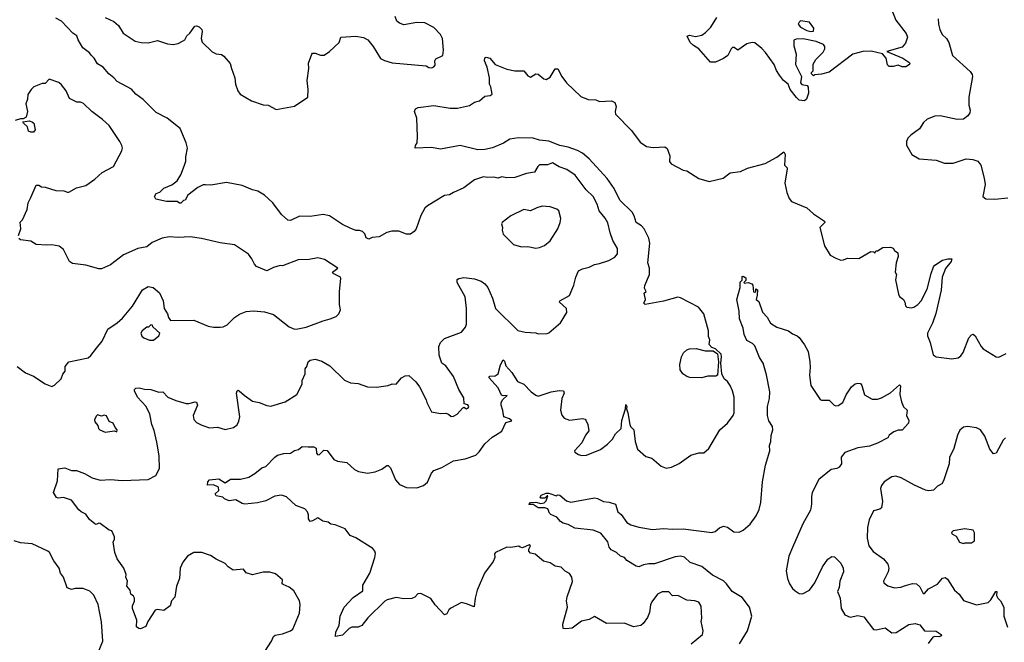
# Model space of a CAD drawing. Extents: x 1839239 to 1929705, y 762242 to 910352.
# Tile 6 of 256: x 1846959 to 1854508, y 770066 to 774840. Entities that reach past the tile are written whole.
import ezdxf

# ---------------------------------------------------------------- set-up
doc = ezdxf.new("R2010")
doc.units = 0

msp = doc.modelspace()

# ---------------------------------------------------------------- linework, layer by layer
at = {"layer": '0CON10XD'}
for points in [[(1853650.3, 774900.3), (1853677.1, 774835), (1853755, 774733.8), (1853765.7, 774705), (1853749.7, 774660.3), (1853725, 774628), (1853607.5, 774595), (1853730, 774545), (1853776.2, 774515), (1853783.3, 774505), (1853780, 774495), (1853753, 774477), (1853725, 774478.8), (1853695, 774492), (1853655, 774480), (1853625, 774481.2), (1853613.1, 774493.1), (1853602.5, 774545), (1853575, 774577.5), (1853487.3, 774597.3), (1853423.2, 774596.8), (1853347.5, 774575), (1853165, 774436.7), (1853105, 774421.2), (1853055, 774417.5), (1853045, 774410), (1853030, 774425), (1853030, 774435), (1853042.5, 774447.5), (1853042.3, 774497.7), (1853063.3, 774535), (1853119.1, 774590.9), (1853132.7, 774617.3)], [(1850035, 773337.5), (1849999.2, 773235), (1849983.8, 773215), (1849955, 773196), (1849925, 773194.2), (1849865, 773217.1), (1849811.7, 773218.3), (1849775, 773208.8), (1849715, 773173.8), (1849660.7, 773169.3), (1849635, 773157.5), (1849615, 773167.5), (1849605, 773197.5), (1849586.1, 773216.1), (1849565, 773223.3), (1849535, 773223.8), (1849492.3, 773242.3), (1849435, 773270), (1849335, 773336.2), (1849285, 773346.7), (1849185, 773330), (1849105, 773332), (1849035, 773300), (1849015, 773302), (1848965, 773346.2), (1848900, 773435), (1848835, 773493.3), (1848785, 773523.8), (1848745, 773533.8), (1848665, 773568.8), (1848545, 773590), (1848425, 773572), (1848383, 773573), (1848365, 773572.5), (1848325, 773552.5), (1848247, 773493), (1848227.5, 773455), (1848215, 773452.5), (1848195, 773433.8), (1848185, 773433.3), (1848166.1, 773446.1), (1848085, 773446.7), (1848003.3, 773463.3), (1847992.5, 773485), (1848005, 773506.7), (1848033.6, 773516.4), (1848065, 773547.5), (1848125, 773573.3), (1848167.5, 773605), (1848195, 773650), (1848223.3, 773725), (1848233.3, 773755), (1848231.7, 773788.3), (1848246.2, 773855), (1848236.2, 773895), (1848190, 774005), (1848090, 774085), (1848005, 774127.5), (1847906.4, 774226.4), (1847848.3, 774268.3), (1847815, 774307.5), (1847706.1, 774366.1), (1847681.2, 774395), (1847641.2, 774425), (1847600, 774475), (1847555, 774500), (1847530.8, 774545), (1847507.8, 774567.8), (1847495, 774586.2), (1847444, 774625), (1847406.7, 774685), (1847396.7, 774715), (1847366.7, 774735), (1847279.3, 774829.3), (1847235, 774852.5)], [(1847615, 774855.8), (1847682, 774825), (1847717.1, 774795), (1847751.2, 774735), (1847845, 774676), (1847890, 774665), (1847945, 774661.4), (1848015, 774680), (1848092.5, 774655), (1848135, 774648.1), (1848175, 774656.7), (1848206, 774675), (1848225, 774685.8), (1848241.1, 774715), (1848264.1, 774735.9), (1848300.9, 774789.1), (1848315, 774792.5), (1848335, 774784), (1848354.5, 774764.5), (1848359.2, 774749.2), (1848350.4, 774695), (1848357.6, 774667.6), (1848434.2, 774594.2), (1848465, 774576.7), (1848505, 774573.3), (1848525, 774560), (1848573.6, 774503.6), (1848582, 774465), (1848609.2, 774395), (1848614.3, 774345), (1848630.8, 774295), (1848649.3, 774269.3), (1848735, 774216.2), (1848825, 774187.1), (1848865, 774184.2), (1848925, 774151.4), (1849065, 774176), (1849167.5, 774245), (1849171.2, 774305), (1849164.1, 774374.1), (1849175.9, 774465.9), (1849174.2, 774505), (1849200, 774575), (1849205, 774582.5), (1849225, 774583.3), (1849265, 774566.7), (1849293, 774567), (1849333.3, 774596.7), (1849407.5, 774665), (1849420, 774705), (1849535, 774714), (1849595, 774703.3), (1849627.5, 774685), (1849670, 774635), (1849725, 774541.2), (1849755, 774526), (1849815, 774510), (1850075, 774486.7), (1850095, 774473.3), (1850118.3, 774471.7), (1850135, 774477.5), (1850145, 774490), (1850142.5, 774525), (1850150.7, 774539.3), (1850202.5, 774565), (1850208.8, 774605), (1850200, 774695), (1850185, 774726.2), (1850135, 774778.6), (1850065, 774814.3), (1850005, 774817.5), (1849905, 774801.2), (1849871.7, 774811.7), (1849849.3, 774829.3), (1849836.7, 774865)], [(1853132.7, 774617.3), (1853132.5, 774635), (1853120.5, 774650.5), (1853065, 774672.3), (1852965, 774691.6), (1852910.9, 774689.1), (1852895, 774682.5), (1852895, 774640), (1852910.8, 774575), (1852906.7, 774495), (1852952.5, 774405), (1852945.8, 774355), (1852955, 774342.5), (1852996.1, 774336.1), (1853003, 774323), (1853006.7, 774275), (1852990.7, 774229.3), (1852975, 774216.7), (1852935, 774223.3), (1852915, 774242.5), (1852865.6, 774305.6), (1852850.8, 774345), (1852815, 774373.8), (1852784, 774414), (1852761.2, 774451.2), (1852744.4, 774495), (1852677.8, 774587.8), (1852649.7, 774619.7), (1852595, 774661.4), (1852575, 774664.3), (1852535, 774654.2), (1852465, 774606.2), (1852436.3, 774626.3), (1852425, 774625.6), (1852413.3, 774615), (1852388, 774565), (1852355, 774542.5), (1852293.6, 774513.6), (1852254, 774514), (1852166.6, 774616.6), (1852125, 774641.2), (1852098.8, 774665), (1852077, 774713), (1852095, 774720), (1852140.5, 774709.5), (1852188.3, 774721.7), (1852218.1, 774741.9), (1852257.9, 774782.1), (1852303, 774857)], [(1853025, 774750), (1853045, 774752.5), (1853048, 774775), (1853015, 774821.2), (1852945, 774830), (1852935, 774820), (1852927.5, 774805), (1852945, 774783.1), (1852995, 774756.5), (1853025, 774750)], [(1854001.2, 774845), (1854002, 774805), (1854012.5, 774765), (1854032, 774725), (1854065.6, 774695.6), (1854082, 774665), (1854110, 774565), (1854245, 774443.3), (1854260.5, 774420.5), (1854264, 774405), (1854235.6, 774245), (1854235.7, 774185), (1854247.1, 774145), (1854244.4, 774125.6), (1854227.7, 774102.3), (1854195, 774076), (1854145, 774074.4), (1854015, 774102.5), (1853975, 774100.8), (1853915, 774077.5), (1853888.6, 774051.4), (1853858.3, 774001.7), (1853790, 773955), (1853769.3, 773930.7), (1853757.5, 773905), (1853758.3, 773878.3), (1853797.5, 773805), (1853855, 773772), (1853985, 773762.5), (1854049.5, 773739.5), (1854115, 773740), (1854215, 773772.5), (1854266.6, 773766.6), (1854305, 773754.2), (1854328.6, 773725), (1854353.8, 773625), (1854360, 773575), (1854342.5, 773485), (1854367, 773467), (1854434.1, 773464.1), (1854535, 773473.8)], [(1851193.3, 770565), (1851175, 770592.5), (1851141.7, 770611.7), (1851110.7, 770640.7), (1851065, 770650), (1851025, 770676.2), (1850975, 770686.7), (1850910.7, 770740.7), (1850875, 770750), (1850861.2, 770765), (1850861.2, 770778.8), (1850874, 770805), (1850865, 770814), (1850815, 770790.8), (1850795, 770794), (1850785, 770802.5), (1850725, 770792.9), (1850695, 770794.2), (1850607.5, 770755), (1850598.8, 770745), (1850602, 770715), (1850590, 770685), (1850522.5, 770595), (1850466.2, 770465), (1850450.8, 770405), (1850443.3, 770336.7), (1850385, 770362), (1850345, 770370), (1850265, 770328.8), (1850250, 770315), (1850233.3, 770285), (1850217, 770277), (1850145, 770353.3), (1850111.7, 770401.7), (1850035, 770440), (1850011.7, 770438.3), (1849988.8, 770411.2), (1849965, 770402), (1849905, 770400), (1849845, 770408.8), (1849777.3, 770392.7), (1849758.5, 770381.5), (1849627.3, 770252.7), (1849582.5, 770195), (1849555, 770182.5), (1849505, 770182.5), (1849485, 770172.5), (1849435, 770120), (1849380, 770110), (1849384, 770145), (1849409.2, 770195), (1849417.1, 770265), (1849447.5, 770335), (1849515, 770410), (1849589.5, 770460.5), (1849589.2, 770505), (1849644.4, 770595.6), (1849682, 770715), (1849685.9, 770745.9), (1849681.2, 770765), (1849666.7, 770785), (1849535, 770866.7), (1849493.8, 770885), (1849453.3, 770935), (1849377.3, 770967.3), (1849345, 770972.5), (1849325, 770988), (1849284.2, 770994.2), (1849245, 771020), (1849205, 770996.2), (1849185, 770993.3), (1849173.2, 771013.2), (1849174.1, 771044.1), (1849165.5, 771065.5), (1849145, 771090), (1849075, 771115.7), (1849005, 771180), (1848965, 771193.3), (1848915, 771185.5), (1848845, 771151.1), (1848782.5, 771135), (1848684.2, 771124.2), (1848665, 771129.2), (1848615, 771158.6), (1848565, 771150), (1848530, 771165), (1848517.5, 771177.5), (1848465, 771188.8), (1848458.8, 771205), (1848485, 771230), (1848482.5, 771255), (1848445, 771273.8), (1848400, 771270), (1848402, 771295), (1848415, 771312), (1848485, 771319.2), (1848535, 771287.5), (1848575, 771317.5), (1848653, 771317), (1848715, 771332.5), (1848760.7, 771359.3), (1848815, 771403.3), (1848845, 771412.5), (1848914.1, 771485.9), (1848935, 771500), (1848985, 771514), (1849034.1, 771515.9), (1849065, 771536.2), (1849095.7, 771544.3), (1849125, 771566.2), (1849170, 771565), (1849215, 771563.3), (1849232.5, 771555), (1849233.3, 771515), (1849245, 771502.5), (1849257.5, 771505), (1849290.5, 771539.5), (1849315.9, 771535.9), (1849367.7, 771467.7), (1849395, 771454), (1849467.5, 771445), (1849525, 771391.2), (1849555.9, 771375.9), (1849625, 771362.5), (1849685, 771372), (1849735.7, 771394.3), (1849775, 771421.2), (1849785, 771421.2), (1849802.7, 771402.7), (1849840.7, 771310.7), (1849870, 771275), (1849925, 771252.2), (1850005, 771249.4), (1850055, 771269.2), (1850085, 771293.8), (1850115, 771363.8), (1850135, 771383.8), (1850195, 771406.2), (1850285, 771458), (1850375, 771471.4), (1850455, 771501.4), (1850482.9, 771525), (1850525, 771588.8), (1850581.2, 771638.8), (1850607.1, 771652.9), (1850655.6, 771684.4), (1850685, 771750), (1850732.5, 771765), (1850715, 771780), (1850672, 771795), (1850664.3, 771844.3), (1850650, 771885), (1850650.6, 771905), (1850661.9, 771928.1), (1850697.5, 771957.5), (1850665, 771956.2), (1850651.7, 771961.7), (1850627.6, 772017.6), (1850556.7, 772095), (1850564.2, 772105.8), (1850605, 772110), (1850627, 772123), (1850645, 772192.5), (1850665, 772232.5), (1850675, 772222.5), (1850686, 772185), (1850732.5, 772135), (1850776.7, 772065), (1850825, 772044), (1850880, 771985), (1850915, 771960), (1850935, 771953.8), (1851034.1, 771985.9), (1851096.1, 771996.1), (1851127.5, 771995), (1851133.3, 771975), (1851115.9, 771934.1), (1851104, 771845), (1851116.1, 771806.1), (1851132.5, 771785), (1851175, 771770), (1851275, 771781.2), (1851295, 771776.7), (1851299.5, 771769.5), (1851313.8, 771735), (1851321.7, 771688.3), (1851296.2, 771655), (1851270, 771595), (1851212.5, 771535), (1851215, 771522.5), (1851242.5, 771505), (1851265, 771498.8), (1851305, 771500), (1851412.5, 771545), (1851466.2, 771585), (1851505, 771624), (1851528, 771665), (1851570, 771705), (1851574.5, 771765.5), (1851602.5, 771855), (1851605, 771890), (1851612.5, 771875), (1851610, 771855), (1851622, 771825), (1851636.2, 771736.2), (1851641.7, 771721.7), (1851666.7, 771695), (1851678.2, 771605), (1851695.9, 771545.9), (1851759.3, 771489.3), (1851805, 771477.5), (1851876.4, 771416.4), (1851915, 771400), (1851955, 771407.5), (1852015, 771437.5), (1852105, 771500), (1852165, 771518), (1852205, 771517.5), (1852241.7, 771551.7), (1852326.7, 771695), (1852385, 771746.7), (1852428.8, 771805), (1852436, 771825), (1852436, 771945), (1852424.2, 771995), (1852406, 772035), (1852386.2, 772065), (1852361.2, 772085), (1852343.1, 772125), (1852333.3, 772205), (1852339.2, 772255), (1852335.9, 772275.9), (1852293.3, 772315), (1852265.8, 772325.8), (1852245, 772350), (1852250, 772385), (1852240.5, 772410.5), (1852240, 772455), (1852203.8, 772585), (1852163.8, 772635), (1852025, 772707.5), (1852005, 772712), (1851895, 772681.9), (1851755, 772656.7), (1851743.3, 772665), (1851756.2, 772695), (1851747.5, 772742.5), (1851762.5, 772755), (1851750, 772780), (1851752.3, 772802.3), (1851788.1, 772885), (1851787.1, 772935), (1851774.2, 772975.8), (1851790, 773125), (1851782.5, 773165), (1851745.5, 773235), (1851725, 773257.8), (1851685.4, 773285.4), (1851670.8, 773335), (1851655, 773363.3), (1851559.2, 773455), (1851516.1, 773545), (1851462.8, 773622.8), (1851325, 773772.7), (1851275, 773815.4), (1851235, 773837.1), (1851165, 773861.5), (1851101.2, 773875), (1851015, 773909.1), (1850944.6, 773914.6), (1850895, 773932), (1850783.8, 773933.8), (1850717.7, 773922.3), (1850667.1, 773892.9), (1850585, 773858.3), (1850525, 773843.6), (1850471.1, 773841.1), (1850335, 773874.2), (1850185, 773846.7), (1850115, 773860), (1849991.2, 773855), (1849992.5, 773875), (1850005.7, 773895), (1850010, 773945), (1850002.5, 774085), (1849986.7, 774135), (1849992.5, 774155), (1850015, 774165.8), (1850135, 774180.6), (1850258.6, 774161.4), (1850315, 774160), (1850407.7, 774182.3), (1850445, 774206.2), (1850483.6, 774216.4), (1850525, 774252.5), (1850565, 774257.5), (1850580.7, 774269.3), (1850572, 774325), (1850562, 774345), (1850560, 774395), (1850544.2, 774475), (1850521.9, 774525), (1850524, 774546), (1850535, 774553.3), (1850563.9, 774543.9), (1850605, 774496.7), (1850695, 774460), (1850755, 774446.7), (1850825, 774446.7), (1850855, 774410), (1850875, 774400), (1850915, 774423.3), (1850935, 774422.5), (1850976.4, 774386.4), (1850995, 774380), (1851025, 774400), (1851065, 774463.3), (1851085, 774463.8), (1851115.7, 774405), (1851151.9, 774355), (1851260.6, 774250.6), (1851318.3, 774228.3), (1851375, 774225.6), (1851405, 774211.1), (1851495, 774216.7), (1851521.2, 774205), (1851530.8, 774175), (1851524.2, 774135), (1851528, 774115), (1851649.4, 773989.4), (1851715, 773900.8), (1851765, 773867.5), (1851815, 773860), (1851861.2, 773861.2), (1851905, 773866), (1851922.3, 773852.3), (1851943.8, 773795), (1851941.7, 773751.7), (1851953.8, 773735), (1852045, 773685.6), (1852075, 773680.5), (1852165, 773622.9), (1852245, 773598.8), (1852352.5, 773625), (1852405, 773664.3), (1852485, 773676), (1852539.5, 773700.5), (1852673.9, 773736.1), (1852765, 773786.7), (1852817, 773827), (1852826.7, 773805), (1852822.5, 773725), (1852842.5, 773705), (1852843.3, 773695), (1852823.8, 773585), (1852840, 773515), (1852858.3, 773468.3), (1852876.4, 773446.4), (1852995, 773396.7), (1853045, 773350), (1853130, 773295), (1853132.5, 773285), (1853093.8, 773246.2), (1853130, 773105), (1853172.5, 773035), (1853215, 773010), (1853255, 772996.7), (1853275, 772997.5), (1853305, 773010), (1853391.7, 773008.3), (1853485, 773062.5), (1853505, 773060), (1853515, 773050), (1853522.5, 773067.5), (1853535, 773067.5), (1853577, 773093), (1853635, 773096.7), (1853655, 773087.5), (1853665, 773070), (1853692.5, 773052.5), (1853693.3, 773025), (1853678.8, 772975), (1853671.2, 772905), (1853680, 772885), (1853674, 772845), (1853695.7, 772735), (1853705, 772718), (1853736, 772695), (1853746, 772675), (1853750, 772645), (1853760, 772635), (1853795, 772631.2), (1853815, 772636), (1853845, 772656), (1853870, 772685), (1853915.4, 772774.6), (1853946.1, 772893.9), (1853964.5, 772945), (1853975, 772956.7), (1854035, 772995.5), (1854075, 773006.5), (1854105.8, 773005.8), (1854100.8, 772985), (1854057.3, 772932.7), (1854030.4, 772865), (1854022.7, 772765), (1853983.4, 772586.6), (1853957.9, 772512.1), (1853920, 772435), (1853920, 772415), (1853940, 772365), (1853961.2, 772271.2), (1853985, 772254), (1854105, 772240), (1854155, 772246), (1854175, 772261.2), (1854192.4, 772287.6), (1854235, 772400), (1854255, 772423.3), (1854269.3, 772429.3), (1854285, 772416.7), (1854330, 772335), (1854346.8, 772316.8), (1854445, 772254), (1854465, 772252), (1854520.9, 772279.1)], [(1846948.8, 773185), (1846967, 773237), (1846963, 773287), (1846980, 773305), (1847016.7, 773385), (1847023.3, 773435), (1847043.8, 773475), (1847085, 773570), (1847105, 773570), (1847125, 773557.5), (1847155, 773556.7), (1847235, 773530), (1847297.7, 773527.7), (1847325, 773517.5), (1847335, 773517.5), (1847395, 773549.2), (1847465, 773568), (1847535, 773616.2), (1847592.4, 773667.6), (1847677, 773713), (1847741.2, 773835), (1847746, 773855), (1847743.3, 773875), (1847726.2, 773905), (1847645, 774028.8), (1847595, 774074), (1847512, 774135), (1847448.1, 774198.1), (1847425, 774206.1), (1847396.8, 774206.8), (1847340, 774235), (1847314.1, 774294.1), (1847280.3, 774340.3), (1847258.7, 774358.7), (1847185, 774383.3), (1847155, 774351.2), (1847130.7, 774349.3), (1847067.5, 774325), (1847046.4, 774303.6), (1847022.5, 774265), (1847019.3, 774230.7), (1847006.4, 774193.6), (1847018.8, 774135), (1847008, 774092), (1846985, 774080), (1846965, 774080), (1846925, 774067.5)], [(1847045, 773976.7), (1847027.5, 773985), (1847018.3, 774018.3), (1846987.5, 774045), (1846982.5, 774057.5), (1847035, 774063.8), (1847056.7, 774055), (1847066.2, 774045), (1847076.7, 773995), (1847065, 773977.5), (1847045, 773976.7)], [(1848839.2, 769995), (1848890.4, 770075), (1848905, 770110), (1848918.3, 770121.7), (1848975, 770131.2), (1849035, 770153.8), (1849052.3, 770167.7), (1849105, 770290), (1849108.8, 770355), (1849103.8, 770385), (1849060.3, 770460.3), (1849025, 770487.5), (1848978.3, 770508.3), (1848972.5, 770515), (1848973.3, 770545), (1848920.3, 770590.3), (1848876.1, 770603.9), (1848825, 770603.3), (1848745, 770582.5), (1848695, 770597.5), (1848675, 770626.7), (1848595, 770620), (1848556.7, 770645), (1848535, 770670), (1848465, 770704.2), (1848421.7, 770731.7), (1848355, 770754.3), (1848295, 770754.4), (1848245, 770725.6), (1848209.6, 770680.4), (1848189.5, 770635), (1848183.3, 770555), (1848160, 770495), (1848148.3, 770411.7), (1848123.3, 770385), (1848113.8, 770345), (1848065, 770308.8), (1848015, 770317.5), (1847998.3, 770311.7), (1847942, 770225), (1847925, 770186.7), (1847885, 770170), (1847871.7, 770171.7), (1847853.8, 770185), (1847856, 770235), (1847822.9, 770325), (1847824, 770345), (1847838.8, 770381.2), (1847839.1, 770405), (1847830.5, 770420.5), (1847810, 770435), (1847806, 770465), (1847781.2, 770495), (1847785.9, 770534.1), (1847774, 770565), (1847776.4, 770586.4), (1847758, 770635), (1847705.6, 770705), (1847689.1, 770755), (1847676.4, 770836.4), (1847685.6, 770855), (1847685.6, 770874.4), (1847665, 770920), (1847645.9, 770925.9), (1847575, 770976.2), (1847565, 770978.8), (1847545, 770970), (1847535, 770973.3), (1847495, 771006.7), (1847467.1, 771047.1), (1847430, 771065), (1847412.3, 771082.3), (1847355, 771156), (1847295, 771176.7), (1847255, 771170), (1847242.5, 771175), (1847217.5, 771215), (1847248.8, 771305), (1847253, 771397), (1847305, 771403.3), (1847355, 771383.8), (1847395, 771382), (1847455, 771360), (1847515, 771325.6), (1847575, 771307.8), (1847655.6, 771314.4), (1847745, 771305.6), (1847945, 771312.9), (1848002, 771345), (1848031.2, 771398.8), (1848028.5, 771495), (1848010.6, 771599.4), (1847989.8, 771689.8), (1847972.5, 771735), (1847956.9, 771815), (1847928.6, 771875), (1847862.9, 771945), (1847840, 771995), (1847840, 772005), (1847850, 772015), (1847875, 772018), (1847915, 772005.6), (1847964.3, 772004.3), (1848025, 771984.2), (1848055.8, 771985.8), (1848095.8, 771945.8), (1848155, 771918.8), (1848235, 771896.2), (1848255, 771896), (1848305, 771910), (1848315, 771906.7), (1848322, 771885), (1848290, 771805), (1848294.1, 771774.1), (1848315, 771750), (1848355, 771730), (1848415, 771711.4), (1848475.9, 771715.9), (1848535, 771698), (1848598.3, 771711.7), (1848625.6, 771734.4), (1848639.7, 771760.3), (1848646.7, 771795), (1848620.8, 771975), (1848626.1, 771993.9), (1848635, 771998.8), (1848642.5, 771995), (1848680, 771960), (1848745, 771915.6), (1848795, 771904.2), (1848855, 771880.8), (1848885, 771876.2), (1848995, 771910.8), (1849083, 771967), (1849124, 772045), (1849125.9, 772074.1), (1849146.6, 772123.4), (1849147.7, 772162.3), (1849160.3, 772179.7), (1849171.4, 772215), (1849185, 772228.6), (1849225, 772235.6), (1849275, 772220.6), (1849335.8, 772185), (1849450, 772075), (1849495, 772055.7), (1849555, 772051.4), (1849625, 772024.4), (1849695, 772023.1), (1849784.4, 772035.6), (1849815, 772048), (1849845, 772046), (1849885, 772093.3), (1849915, 772110), (1849941.7, 772111.7), (1849995, 772062.5), (1850023.6, 772023.6), (1850075.9, 771925.9), (1850081.2, 771905), (1850115, 771833.3), (1850185, 771821.2), (1850225, 771823.8), (1850246.1, 771816.1), (1850267, 771797), (1850285, 771798.8), (1850312.5, 771815), (1850356.2, 771863.8), (1850365, 771867.5), (1850385, 771857.1), (1850400.9, 771865), (1850402.7, 771875), (1850395, 771886.9), (1850367.5, 771895), (1850365, 771940), (1850326, 772005), (1850285.8, 772105), (1850225.8, 772185), (1850196, 772205), (1850176.2, 772266.2), (1850172.1, 772335), (1850184.6, 772365.4), (1850215, 772396), (1850346.1, 772443.9), (1850377, 772483), (1850385.7, 772504.3), (1850384.4, 772625), (1850374.3, 772715), (1850313.8, 772825), (1850312, 772848), (1850325, 772856.2), (1850365, 772862), (1850445, 772852.5), (1850496.7, 772835), (1850525, 772813.8), (1850547.5, 772785), (1850582.9, 772705), (1850605.8, 772625), (1850777.7, 772457.7), (1850835, 772442.5), (1850915, 772438), (1850935, 772431.2), (1851003.6, 772433.6), (1851015, 772438.8), (1851105, 772516.2), (1851153.8, 772595), (1851152, 772625), (1851098, 772675), (1851101.2, 772685), (1851174, 772725), (1851207.5, 772805), (1851222.5, 772865), (1851243.3, 772915), (1851275, 772930), (1851325, 772941.2), (1851365, 772963.8), (1851405, 772970), (1851476.8, 772993.2), (1851521.7, 773018.3), (1851542, 773045), (1851542, 773085), (1851507.2, 773147.2), (1851485.6, 773205), (1851467.5, 773282.5), (1851448.7, 773318.7), (1851402, 773375), (1851385.6, 773425), (1851355, 773484), (1851302.2, 773535), (1851216.7, 773646.7), (1851155, 773691.1), (1851095, 773711.8), (1851045, 773741.8), (1851005, 773726.7), (1850945, 773725.5), (1850931.8, 773715), (1850905, 773670.6), (1850845, 773661.4), (1850755, 773628.6), (1850695, 773627.5), (1850655, 773633.8), (1850625, 773624.2), (1850595, 773632), (1850545, 773628.8), (1850515, 773633.8), (1850447.1, 773612.9), (1850365, 773550.8), (1850285, 773515.8), (1850255, 773496), (1850215, 773492), (1850085, 773412.5), (1850064, 773395), (1850035, 773337.5)], [(1850915, 773088.8), (1850945, 773093.8), (1850982.3, 773107.7), (1851025.5, 773144.5), (1851084, 773235), (1851103.8, 773285), (1851108.8, 773315), (1851093.6, 773373.6), (1851076.1, 773386.1), (1851025.9, 773405.9), (1850965, 773408.6), (1850925, 773398), (1850875, 773373.8), (1850825, 773383.3), (1850725, 773336.7), (1850657.5, 773285), (1850653.3, 773275), (1850660, 773245), (1850657.5, 773225), (1850666.7, 773195), (1850745, 773116.7), (1850807, 773097), (1850855, 773101.2), (1850915, 773088.8)], [(1846940.3, 772180.3), (1847002.7, 772132.7), (1847065, 772106.7), (1847155, 772046.7), (1847205, 772027.5), (1847225, 772037.5), (1847276.7, 772085), (1847289.3, 772120.7), (1847306.7, 772145), (1847308.3, 772181.7), (1847335, 772217.5), (1847485, 772248), (1847505.6, 772264.4), (1847548.6, 772321.4), (1847591.2, 772375), (1847634.4, 772465.6), (1847705.8, 772514.2), (1847747.7, 772552.3), (1847825, 772642.5), (1847900.7, 772769.3), (1847945, 772793.8), (1847982.5, 772785), (1848030, 772745), (1848060, 772685), (1848066.7, 772625), (1848092.5, 772585), (1848100, 772555), (1848115, 772532.5), (1848295, 772536.7), (1848405, 772490), (1848445, 772481.2), (1848495, 772481.2), (1848520, 772485), (1848550.7, 772499.3), (1848605, 772556.7), (1848645, 772581.2), (1848695, 772601.2), (1848751.7, 772608.3), (1848835, 772600), (1848905, 772580), (1849024.5, 772484.5), (1849065, 772467.5), (1849091.7, 772468.3), (1849155, 772482.9), (1849285, 772531.2), (1849340, 772545), (1849386.1, 772563.9), (1849406.1, 772583.9), (1849418.8, 772615), (1849411.2, 772655), (1849411.2, 772755), (1849421.2, 772855), (1849418.8, 772865), (1849362.4, 772892.4), (1849356.2, 772905), (1849397.5, 772935), (1849295, 773000), (1849245, 773014), (1849178.8, 773001.2), (1849095, 772997.1), (1848975, 772952.5), (1848955, 772954), (1848905, 772940), (1848855, 772914.4), (1848775, 772948), (1848758, 772965), (1848740, 773005), (1848712.7, 773042.7), (1848605, 773113.8), (1848495, 773129.2), (1848351.9, 773161.9), (1848265, 773174.2), (1848175, 773170.6), (1848105, 773175.6), (1848052.5, 773165), (1847975, 773130), (1847933, 773097), (1847865.9, 773084.1), (1847755, 773036.2), (1847655, 772960.8), (1847585, 772928.6), (1847565, 772928.1), (1847465, 772957.1), (1847365, 772970), (1847341.2, 772985), (1847295, 773076.7), (1847261.9, 773101.9), (1847205, 773114), (1847165, 773110), (1847085, 773116.2), (1847045, 773142), (1846965, 773151.2), (1846951.7, 773161.7)], [(1852477.5, 770055), (1852539.5, 770155), (1852572.2, 770265), (1852553.5, 770335), (1852498.9, 770408.9), (1852422.5, 770455), (1852378.8, 770515), (1852355, 770537.5), (1852271.2, 770581.2), (1852188.2, 770648.2), (1852098.9, 770678.9), (1852055, 770718.5), (1852025, 770726.4), (1851985, 770720.9), (1851825, 770667.9), (1851782.2, 770667.8), (1851741.1, 770658.9), (1851705, 770644.3), (1851685, 770648.5), (1851615, 770692.7), (1851595, 770716), (1851565, 770726), (1851533.8, 770755), (1851494, 770775), (1851477.5, 770795), (1851468, 770835), (1851415, 770901.4), (1851355, 770925.6), (1851215, 770942), (1851165, 770970), (1851125, 770980), (1851105, 770993.3), (1851077.5, 771025), (1851030, 771045), (1851020, 771055), (1851008.3, 771088.3), (1850986.1, 771096.1), (1850935, 771098), (1850895, 771122.5), (1850863, 771123), (1850875, 771136.7), (1850915, 771140), (1850955, 771130), (1850980, 771135), (1850995, 771150), (1851008.3, 771188.3), (1851001.7, 771188.3), (1850985, 771170), (1850955, 771170), (1850950, 771175), (1850957.5, 771195), (1850995, 771210), (1851015, 771210), (1851075, 771190), (1851083.3, 771196.7), (1851100, 771195), (1851151.2, 771151.2), (1851185, 771141.2), (1851365, 771173.8), (1851389.5, 771169.5), (1851435, 771146.2), (1851479.5, 771139.5), (1851526.7, 771125), (1851545, 771066.7), (1851571.2, 771045), (1851614.7, 770984.7), (1851645, 770967.5), (1851705, 770949.2), (1851809.3, 770930.7), (1851895, 770939.5), (1851965, 770933.3), (1852046.3, 770936.3), (1852265, 770908.9), (1852291.2, 770915), (1852325, 770942.9), (1852355, 770955.6), (1852385, 770948.1), (1852435, 770913.1), (1852475, 770910), (1852505, 770925.7), (1852558.9, 770971.1), (1852604.1, 771035.9), (1852629.1, 771085), (1852641.4, 771138.6), (1852652.6, 771297.4), (1852676.9, 771425), (1852710.5, 771535), (1852708.6, 771575), (1852716.9, 771605), (1852719.2, 771650.8), (1852733.8, 771695), (1852731.7, 771721.7), (1852702, 771765), (1852691.9, 771805), (1852692.5, 771875), (1852708.5, 771935), (1852709.4, 771985), (1852685.6, 772115.6), (1852660, 772205), (1852630.5, 772250.5), (1852595, 772340), (1852577, 772357), (1852535, 772378.6), (1852512.9, 772425), (1852504.5, 772475), (1852476.6, 772545), (1852474.6, 772605), (1852456.9, 772695), (1852483.8, 772785), (1852483, 772827), (1852496.7, 772843.3), (1852498.3, 772871.7), (1852505, 772873.3), (1852525, 772860), (1852525, 772840), (1852510, 772825), (1852515, 772820), (1852545, 772823.3), (1852572.5, 772815), (1852580, 772805), (1852585, 772753.3), (1852595, 772750), (1852602.5, 772755), (1852603.3, 772776.7), (1852615, 772767.5), (1852611.7, 772728.3), (1852604.1, 772694.1), (1852625, 772678.8), (1852655, 772597.5), (1852689.1, 772559.1), (1852715, 772513.8), (1852765, 772480.8), (1852853.1, 772453.1), (1852885, 772430), (1852920, 772415), (1852935, 772403.3), (1852976.6, 772346.6), (1853003.1, 772295), (1853015.6, 772215), (1853019.4, 772175), (1853013.1, 772115), (1853024.6, 772034.6), (1853095, 771927.5), (1853105, 771922.5), (1853165, 771921.2), (1853203.9, 771883.9), (1853215, 771878.8), (1853235, 771881.2), (1853268.8, 771905), (1853295.8, 771964.2), (1853335, 772023.3), (1853365, 772046.7), (1853385, 772053.3), (1853405, 772050), (1853415.9, 772035.9), (1853435, 771962.5), (1853495, 771930), (1853535, 771930), (1853565, 771940), (1853635, 771978), (1853705, 772040), (1853713, 772033), (1853709.2, 772005), (1853705.8, 771965), (1853718.8, 771908.8), (1853735, 771872.5), (1853762.5, 771845), (1853756.7, 771805), (1853775.7, 771765.7), (1853774, 771745), (1853725, 771693.3), (1853695, 771691.4), (1853659.7, 771680.3), (1853626, 771655), (1853615, 771634.2), (1853535, 771593.1), (1853475, 771568.6), (1853385, 771555.7), (1853285, 771520.8), (1853256, 771485), (1853259.2, 771435), (1853240.9, 771409.1), (1853225, 771398.6), (1853180.3, 771389.7), (1853086, 771315), (1853034.2, 771215), (1853028.3, 771181.7), (1853030, 771125), (1853021.5, 771078.5), (1852961.8, 770975), (1852885, 770792), (1852855.5, 770725), (1852834.6, 770615), (1852844.5, 770555.5), (1852860.9, 770515), (1852885, 770477.5), (1852905, 770460), (1852935, 770440), (1852961.7, 770438.3), (1853015, 770465.7), (1853055, 770521.9), (1853114.6, 770645.4), (1853155, 770703.8), (1853185, 770723.3), (1853205, 770720), (1853255, 770672.5), (1853273.3, 770635), (1853273.8, 770605), (1853246.7, 770535), (1853240.8, 770485), (1853228.8, 770455), (1853248.1, 770405), (1853257.1, 770325), (1853285, 770276.2), (1853325, 770259.2), (1853385, 770271.4), (1853431.2, 770261.2), (1853505, 770164.2), (1853525, 770160.6), (1853595, 770175.7), (1853645, 770138.1), (1853678, 770142), (1853775, 770202.5), (1853825, 770210.4), (1853859.2, 770199.2), (1853895, 770153.8), (1853985, 770150.8), (1854023.8, 770125), (1854026.2, 770115), (1854005, 770107.1), (1853975, 770110), (1853958.8, 770105), (1853923.1, 770056.9)], [(1847985, 772383.3), (1848026.7, 772415), (1848032.5, 772435), (1847980, 772485), (1847978.3, 772498.3), (1847965, 772500), (1847947, 772483), (1847935, 772482.5), (1847897.5, 772455), (1847886.7, 772435), (1847895, 772412.5), (1847910.5, 772400.5), (1847955, 772383.3), (1847985, 772383.3)], [(1852185, 772094.6), (1852095.9, 772095.9), (1852075, 772102.9), (1852043.9, 772123.9), (1852021.4, 772155), (1852020.8, 772195), (1852032.5, 772255), (1852048, 772285), (1852075, 772308.6), (1852095, 772316.7), (1852145, 772318.6), (1852215, 772301.2), (1852275, 772300), (1852307.9, 772277.9), (1852316.7, 772215), (1852308, 772115), (1852295, 772106.2), (1852235, 772106), (1852185, 772094.6)], [(1847615, 771676.7), (1847685, 771687.5), (1847705, 771680), (1847706.7, 771695), (1847691.7, 771711.7), (1847676.2, 771745), (1847645, 771757.5), (1847625, 771802.5), (1847607, 771807), (1847585, 771800), (1847555, 771810), (1847547.5, 771802.5), (1847533.8, 771775), (1847533.9, 771756.1), (1847558.8, 771728.8), (1847563.8, 771705), (1847572.5, 771695), (1847615, 771676.7)], [(1854515.6, 771634.4), (1854498.6, 771615), (1854445, 771516.7), (1854425, 771511.2), (1854396.6, 771546.6), (1854357.2, 771647.2), (1854326.2, 771695), (1854295, 771711.2), (1854225, 771721.2), (1854194.1, 771715.9), (1854166.4, 771693.6), (1854148.8, 771655), (1854120.7, 771550.7), (1854088.3, 771481.7), (1854083.8, 771435), (1854042, 771305), (1854028.3, 771281.7), (1853995, 771263.3), (1853965, 771231.4), (1853928.3, 771228.3), (1853903.3, 771233.3), (1853819.7, 771269.7), (1853715.9, 771325.9), (1853675, 771338.8), (1853645, 771333.3), (1853587.5, 771295), (1853565, 771267.5), (1853559.2, 771245), (1853572.9, 771145), (1853565, 771097.5), (1853554, 771086), (1853505, 771073.3), (1853471.4, 771005), (1853458.6, 770945), (1853455.8, 770865), (1853468, 770805), (1853501.7, 770761.7), (1853582, 770705), (1853613.8, 770665), (1853621.2, 770635), (1853618, 770605), (1853582, 770535), (1853585, 770522.5), (1853615, 770500), (1853665, 770484.3), (1853715, 770488.6), (1853749.7, 770500.3), (1853805, 770516.2), (1853835, 770513.3), (1853860.7, 770490.7), (1853885, 770440), (1853895, 770440), (1853927.5, 770475), (1853995, 770511.2), (1854035, 770556.7), (1854055, 770563.5), (1854070.9, 770550.9), (1854125, 770466.2), (1854161.2, 770435), (1854195, 770386.7), (1854295, 770353.8), (1854385, 770371.2), (1854405, 770391.2), (1854442.5, 770455), (1854450, 770455), (1854447.5, 770425), (1854457.5, 770405), (1854478.8, 770385), (1854503.6, 770336.4), (1854504, 770265), (1854533, 770183)], [(1854195, 770822.5), (1854205, 770827.5), (1854255, 770827.5), (1854280, 770845), (1854280, 770905), (1854270, 770925), (1854205, 770936.7), (1854115, 770920), (1854105, 770910), (1854103, 770903), (1854110, 770895), (1854139.3, 770879.3), (1854163.6, 770833.6), (1854195, 770822.5)], [(1847555.9, 769974.1), (1847595.4, 770075), (1847586.4, 770223.6), (1847560.5, 770355), (1847527.8, 770427.8), (1847497.4, 770457.4), (1847445, 770478.1), (1847385, 770477.5), (1847355, 770470.8), (1847323.1, 770483.1), (1847293.8, 770565), (1847272, 770595), (1847261.2, 770635), (1847221.7, 770691.7), (1847188.8, 770755), (1847175.8, 770765.8), (1847055, 770820.6), (1846965, 770828.6), (1846917.3, 770842.7)], [(1852105.8, 770055), (1852193.6, 770126.4), (1852200, 770155), (1852184.4, 770224.4), (1852188.6, 770251.4), (1852183, 770343), (1852165, 770373.8), (1852135, 770383.8), (1852075, 770389.2), (1852005, 770423.8), (1851965, 770423.3), (1851935, 770452.5), (1851885, 770452.5), (1851850, 770435), (1851805, 770376.7), (1851795.8, 770354.2), (1851788.6, 770295), (1851773.1, 770255), (1851740.2, 770209.8), (1851721.2, 770195), (1851665, 770183.8), (1851595, 770213.5), (1851459.1, 770209.1), (1851365, 770264.2), (1851325, 770240.8), (1851265, 770228), (1851195, 770173.8), (1851145, 770168.8), (1851125, 770172.5), (1851122, 770205), (1851158.8, 770335), (1851152.2, 770385), (1851155.5, 770414.5), (1851197, 770533), (1851193.3, 770565)]]:
    msp.add_lwpolyline(points, dxfattribs=at)

doc.saveas('drawing.dxf')
